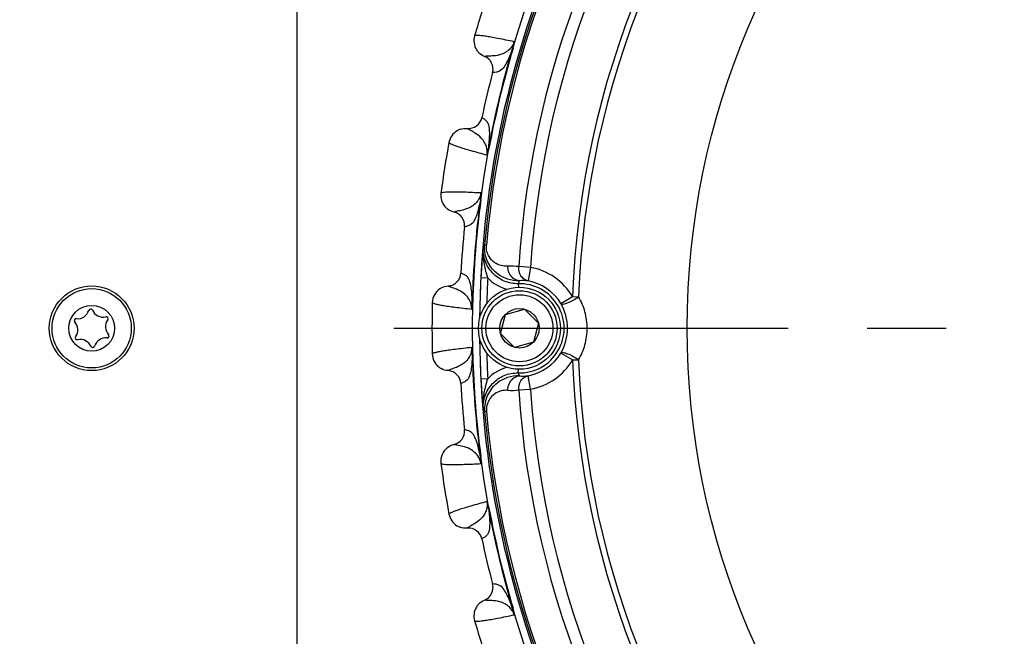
# Model space of a CAD drawing. Header units: millimetres. Extents: x 0 to 420, y 0 to 297.
# Tile 63 of 126: x 105 to 127, y 193 to 206. Entities that reach past the tile are written whole.
import ezdxf

# ---------------------------------------------------------------- set-up
doc = ezdxf.new("R2010")
doc.units = ezdxf.units.MM
doc.header["$LTSCALE"] = 23.1
doc.linetypes.add('CENTER', pattern=[0.6, 0.375, -0.075, 0.075, -0.075])
doc.layers.get('0').update_dxf_attribs({"linetype": 'CONTINUOUS'})
doc.layers.add('02___PRT_ALL_AXES', color=7, linetype='CONTINUOUS')
doc.layers.add('DIM_PILOTEES', color=7, linetype='CONTINUOUS')
doc.styles.get("Standard").update_dxf_attribs({"font": 'txt', "width": 0.7})
doc.dimstyles.new('DIMSTYLE_1', dxfattribs={"dimtxt": 2.5, "dimasz": 3.5, "dimexe": 2, "dimexo": 0, "dimtad": 1, "dimlfac": 3.333333, "dimdsep": 46, "dimtxsty": 'Standard', "dimblk": '_FILLED', "dimblk1": '_FILLED', "dimblk2": '_FILLED', "dimcen": 0.09, "dimazin": 2, "dimtp": 0.8, "dimtm": 0.8, "dimtfac": 1, "dimtofl": 0, "dimtmove": 0, "dimatfit": 3, "dimldrblk": '_FILLED', "dimfxl": 0, "dimtolj": 1, "dimarcsym": 0})

# ---------------------------------------------------------------- blocks, each defined once
blk = doc.blocks.new('_FILLED')
at = {"color": 0, "linetype": 'ByBlock'}
blk.add_solid([(0, 0), (-1, 0.1429), (-1, -0.1429)], dxfattribs=at)
blk = doc.blocks.new('*D26')
at = {"layer": 'DIM_PILOTEES', "color": 2, "linetype": 'Continuous'}
for p, q in [((35.667, 200.688), (35.667, 281.649)), ((177.567, 200.688), (177.567, 281.649)), ((35.667, 279.649), (106.617, 279.649)), ((177.567, 279.649), (106.617, 279.649))]:
    blk.add_line(p, q, dxfattribs=at)
at = {"layer": 'DIM_PILOTEES', "color": 2, "linetype": 'Continuous', "xscale": 3.5, "yscale": 3.5, "zscale": 3.5, "rotation": 180}
blk.add_blockref('_FILLED', (35.667, 279.649), dxfattribs=at)
at = {"layer": 'DIM_PILOTEES', "color": 2, "linetype": 'Continuous', "xscale": 3.5, "yscale": 3.5, "zscale": 3.5}
blk.add_blockref('_FILLED', (177.567, 279.649), dxfattribs=at)
at = {"layer": 'DIM_PILOTEES', "color": 2, "linetype": 'Continuous', "insert": (106.617, 282.774), "char_height": 2.5, "width": 8.57143, "attachment_point": 2, "line_spacing_factor": 0.9}
blk.add_mtext('{\\ftxt;\\W0.0001;\\H0.0001;\\~}{\\ftxt;\\W2.2857142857;\\H2.5; }{\\ftxt;\\W0.0001;\\H0.0001;\\~}', dxfattribs=at)

msp = doc.modelspace()

# ---------------------------------------------------------------- linework, layer by layer
at = {"color": 7, "linetype": 'Continuous'}
for p, q in [((111.117, 222.103), (111.117, 177.103)), ((115.2414, 205.5711), (115.2402, 205.5709)), ((115.2414, 205.5711), (115.2402, 205.5709)), ((115.8545, 205.7515), (115.8652, 205.7483)), ((115.4191, 205.2163), (115.4176, 205.2162)), ((115.4191, 205.2163), (115.4176, 205.2162)), ((115.1811, 204.2252), (115.1798, 204.2259)), ((115.1811, 204.2252), (115.1798, 204.2259)), ((114.8618, 203.9897), (114.8608, 203.9904)), ((114.8617, 203.9897), (114.8608, 203.9904)), ((115.3261, 203.5506), (115.3371, 203.5486)), ((115.1483, 202.4278), (115.1593, 202.4263)), ((114.5709, 202.1538), (114.5698, 202.1534)), ((114.571, 202.1538), (114.5698, 202.1534)), ((114.8019, 201.8311), (114.8005, 201.8308)), ((114.8019, 201.8311), (114.8005, 201.8308)), ((115.243, 201.4304), (115.2829, 201.427)), ((114.722, 200.815), (114.7205, 200.8155)), ((114.722, 200.815), (114.7205, 200.8155)), ((116.25, 200.9396), (115.9908, 200.9567)), ((116.25, 200.9396), (116.1963, 200.6447)), ((115.1607, 200.7183), (115.3105, 200.7106)), ((115.9809, 200.5823), (115.983, 200.5022)), ((114.4434, 200.5324), (114.4423, 200.533)), ((114.4433, 200.5324), (114.4423, 200.533)), ((114.9707, 200.1714), (114.9818, 200.1711)), ((116.9164, 200.145), (117.174, 200.2985)), ((117.174, 200.2985), (117.3056, 200.2938)), ((115.7008, 199.9092), (116.1191, 200.0213)), ((116.1191, 200.0213), (116.4253, 199.7151)), ((115.5887, 199.4909), (115.7008, 199.9092)), ((116.4253, 199.7151), (116.3132, 199.2968)), ((115.8949, 199.1847), (115.5887, 199.4909)), ((116.3132, 199.2968), (115.8949, 199.1847)), ((117.174, 198.9068), (116.9164, 199.0603)), ((114.9707, 199.0346), (114.9818, 199.0349)), ((117.174, 198.9068), (117.3056, 198.9115)), ((114.4433, 198.6736), (114.4423, 198.673)), ((114.4434, 198.6736), (114.4423, 198.673)), ((115.9809, 198.6229), (115.983, 198.7038)), ((115.3105, 198.4947), (115.1608, 198.4869)), ((116.2501, 198.2656), (116.1964, 198.5606)), ((114.722, 198.391), (114.7205, 198.3905)), ((114.722, 198.391), (114.7205, 198.3905)), ((115.9908, 198.2486), (116.2501, 198.2656)), ((115.283, 197.7782), (115.2431, 197.7748)), ((114.8019, 197.3749), (114.8005, 197.3752)), ((114.8019, 197.3749), (114.8005, 197.3752)), ((114.571, 197.0522), (114.5698, 197.0526)), ((114.5709, 197.0522), (114.5698, 197.0526)), ((115.1483, 196.7782), (115.1593, 196.7796)), ((115.3261, 195.6553), (115.3371, 195.6574)), ((114.8617, 195.2163), (114.8608, 195.2156)), ((114.8617, 195.2163), (114.8608, 195.2156)), ((115.1811, 194.9808), (115.1798, 194.9801)), ((115.1811, 194.9808), (115.1798, 194.9801)), ((115.4191, 193.9897), (115.4176, 193.9898)), ((115.4191, 193.9897), (115.4176, 193.9898)), ((115.2414, 193.6349), (115.2402, 193.6351)), ((115.2414, 193.6349), (115.2402, 193.6351)), ((115.8545, 193.4545), (115.8652, 193.4577))]:
    msp.add_line(p, q, dxfattribs=at)
for centre, radius in [((136.617, 199.603), 21.6412), ((136.617, 199.603), 16.9279), ((106.617, 199.603), 0.93), ((106.617, 199.603), 0.87), ((116.007, 199.603), 0.9), ((116.007, 199.603), 0.825), ((116.007, 199.603), 0.735), ((106.617, 199.603), 0.5025), ((116.007, 199.603), 0.433)]:
    msp.add_circle(centre, radius, dxfattribs=at)
for centre, radius, start, end in [((136.617, 199.603), 21.4888, 135.58257, 179.42821), ((136.617, 199.603), 21.452, 139.88886, 175.11322), ((136.617, 199.603), 21.4119, 139.88886, 175.11322), ((136.617, 199.603), 20.6706, 138.7569, 176.24518), ((136.617, 199.603), 20.4108, 138.7569, 176.24518), ((136.617, 199.603), 19.4555, 137.0507, 177.95139), ((136.617, 199.603), 19.3238, 137.0507, 177.95139), ((136.617, 199.603), 22.53, 160.56213, 163.43786), ((115.3812, 205.9184), 0.375, 163.436, 211.64906), ((115.3821, 205.9191), 0.3761, 211.6698, 223.69195), ((115.1276, 205.2929), 0.2999, 345.18461, 67.95161), ((136.617, 199.603), 21.6537, 163.5042, 169.49579), ((136.617, 199.603), 21.6426, 163.5042, 169.4958), ((136.617, 199.603), 21.93, 165.16941, 167.83059), ((114.8867, 204.2892), 0.2999, 265.04848, 347.81536), ((114.8286, 203.6168), 0.375, 120.8754, 169.56327), ((114.8291, 203.6158), 0.3761, 108.9354, 120.85504), ((136.617, 199.603), 22.53, 169.56213, 172.43786), ((114.6547, 202.5186), 0.375, 172.436, 220.64906), ((136.617, 199.603), 21.6537, 172.50423, 178.4958), ((136.617, 199.603), 21.6426, 172.50423, 178.4958), ((114.6554, 202.5194), 0.3761, 220.6698, 232.69195), ((114.5021, 201.8612), 0.2999, 354.18461, 76.95162), ((136.617, 199.603), 21.93, 174.16941, 176.83059), ((132.4662, 199.6318), 17.3418, 174.16618, 174.90668), ((120.1856, 197.4541), 6.3436, 141.18313, 141.59913), ((127.9042, 200.0406), 12.7614, 174.91665, 176.9556), ((114.4211, 200.8321), 0.2999, 274.04845, 356.8154), ((115.8298, 199.6234), 1.3429, 83.11538, 93.23593), ((116.0066, 199.6026), 1.359, 30.79979, 79.6817), ((136.617, 199.603), 21.4852, 177.02426, 179.42714), ((136.617, 199.603), 21.3353, 177.02432, 178.54186), ((115.9609, 201.3314), 0.8992, 223.66328, 255.57095), ((118.323, 199.5097), 2.5761, 153.78994, 155.39359), ((116.0066, 199.6026), 0.9801, 268.49528, 91.5068), ((116.0881, 199.5917), 1.0585, 84.13028, 94.13394), ((116.0066, 199.6026), 1.0592, 30.79979, 79.6817), ((114.469, 200.1589), 0.375, 124.33733, 178.56305), ((114.4692, 200.1586), 0.3754, 118.2969, 124.33575), ((136.617, 199.603), 22.53, 178.56213, 181.43786), ((115.9818, 199.6026), 1.0806, 329.87656, 30.12552), ((106.3051, 200.0733), 0.2599, 264.5058, 342.60143), ((106.5934, 199.983), 0.0423, 24.5058, 162.60143), ((106.8683, 200.1083), 0.2599, 204.5058, 282.60143), ((106.2761, 199.7726), 0.0423, 84.5058, 222.60143), ((106.0537, 199.568), 0.2599, 324.5058, 42.60143), ((107.1803, 199.638), 0.2599, 144.5058, 222.60143), ((106.9343, 199.8134), 0.0423, 324.5058, 102.60143), ((106.2997, 199.3926), 0.0423, 144.5058, 282.60143), ((106.3657, 199.0977), 0.2599, 24.5058, 102.60143), ((106.9289, 199.1327), 0.2599, 84.5058, 162.60143), ((106.9579, 199.4335), 0.0423, 264.5058, 42.60143), ((136.617, 199.603), 21.4888, 180.57183, 224.41684), ((136.617, 199.603), 21.4852, 180.57135, 182.97808), ((106.6406, 199.223), 0.0423, 204.5058, 342.60143), ((136.617, 199.603), 21.3353, 181.45814, 182.97776), ((116.0066, 199.6026), 1.0592, 280.32038, 329.20229), ((114.469, 199.0471), 0.375, 181.43597, 229.64906), ((136.617, 199.603), 21.6537, 181.50422, 187.49579), ((136.617, 199.603), 21.6426, 181.50422, 187.49579), ((116.0066, 199.6026), 1.359, 280.32038, 329.20229), ((136.617, 199.603), 19.4555, 182.0507, 222.95139), ((136.617, 199.603), 19.3238, 182.0507, 222.95139), ((114.4696, 199.048), 0.3761, 229.66981, 241.69196), ((114.4211, 198.3739), 0.2999, 3.1846, 85.95165), ((115.961, 197.8739), 0.8991, 104.37596, 136.33904), ((118.323, 199.6956), 2.5761, 204.60849, 206.21214), ((127.3903, 199.1285), 12.2463, 183.00406, 185.12832), ((116.0881, 199.6135), 1.0585, 265.86814, 275.8718), ((136.617, 199.603), 21.93, 183.16941, 185.83059), ((115.8298, 199.5818), 1.3429, 266.76615, 276.8867), ((136.617, 199.603), 20.6706, 183.7569, 221.24518), ((136.617, 199.603), 20.4108, 183.7569, 221.24518), ((131.5044, 199.4821), 16.3756, 185.07355, 185.85775), ((120.1855, 201.7513), 6.3436, 218.40295, 218.81895), ((136.617, 199.603), 21.452, 184.88886, 220.11322), ((136.617, 199.603), 21.4119, 184.88886, 220.11322), ((114.5021, 197.3448), 0.2999, 283.04846, 5.81536), ((114.6547, 196.6874), 0.375, 127.53596, 187.56258), ((136.617, 199.603), 22.53, 187.56213, 190.43786), ((136.617, 199.603), 21.6537, 190.50422, 196.4958), ((136.617, 199.603), 21.6426, 190.50422, 196.49579), ((114.8286, 195.5892), 0.375, 190.436, 238.64906), ((114.8291, 195.5902), 0.3761, 238.6698, 250.69195), ((114.8867, 194.9168), 0.2999, 12.1846, 94.95164), ((136.617, 199.603), 21.93, 192.16941, 194.83059), ((115.1276, 193.9131), 0.2999, 292.04845, 14.81545), ((115.3812, 193.2876), 0.375, 148.79501, 196.56319), ((115.3821, 193.2869), 0.3761, 136.61275, 148.77353), ((136.617, 199.603), 22.53, 196.56213, 199.43786)]:
    msp.add_arc(centre, radius, start, end, dxfattribs=at)
for points, knots in [([(115.889, 205.8936), (115.7687, 205.9193), (115.6, 205.9542), (115.3906, 205.9931), (115.2697, 206.0134), (115.1735, 206.0267), (115.1004, 206.034), (115.0538, 206.0342), (115.0275, 206.031), (115.0217, 206.0253)], [0, 0, 0, 0, 0.4190169, 0.5863446, 0.7253449, 0.8359431, 0.9181717, 0.9723313, 1, 1, 1, 1]), ([(115.8891, 205.8936), (115.871, 205.8349), (115.8205, 205.753), (115.717, 205.6659), (115.5967, 205.606), (115.4546, 205.5816), (115.3307, 205.5795), (115.2656, 205.576), (115.2414, 205.5711)], [0, 0, 0, 0, 0.2372875, 0.3547816, 0.5205298, 0.7493755, 0.9045388, 1, 1, 1, 1]), ([(115.8545, 205.7515), (115.8618, 205.7747), (115.8716, 205.8101), (115.8808, 205.8519), (115.8852, 205.876), (115.8882, 205.8877), (115.8891, 205.8936)], [0, 0, 0, 0, 0.4989002, 0.7520679, 0.8768897, 1, 1, 1, 1]), ([(115.8652, 205.7483), (115.8692, 205.7619), (115.8766, 205.7888), (115.8853, 205.8281), (115.8902, 205.8592), (115.8909, 205.8806), (115.8905, 205.89), (115.889, 205.8936)], [0, 0, 0, 0, 0.2863397, 0.5637478, 0.8152753, 0.9207191, 1, 1, 1, 1]), ([(115.8545, 205.7515), (115.821, 205.6541), (115.7673, 205.5134), (115.6753, 205.3428), (115.5929, 205.2479), (115.4959, 205.2211), (115.4438, 205.2167), (115.4191, 205.2163)], [0, 0, 0, 0, 0.4163404, 0.6037582, 0.7883422, 0.8999716, 1, 1, 1, 1]), ([(115.3261, 203.5506), (115.3405, 203.6527), (115.3566, 203.8023), (115.352, 203.9961), (115.3217, 204.1182), (115.2474, 204.1861), (115.203, 204.2136), (115.1811, 204.2252)], [0, 0, 0, 0, 0.4163378, 0.6037557, 0.7883408, 0.8999712, 1, 1, 1, 1]), ([(115.2924, 203.4083), (115.3029, 203.4689), (115.2952, 203.5647), (115.2425, 203.6893), (115.1625, 203.7973), (115.0469, 203.8835), (114.9375, 203.9416), (114.8811, 203.9743), (114.8617, 203.9897)], [0, 0, 0, 0, 0.2372864, 0.3547773, 0.5205258, 0.7493747, 0.9045393, 1, 1, 1, 1]), ([(114.4598, 203.6847), (114.4623, 203.677), (114.4844, 203.6623), (114.5259, 203.6413), (114.5944, 203.6146), (114.6861, 203.5828), (114.8031, 203.546), (115.0073, 203.4856), (115.1735, 203.4401), (115.2924, 203.4083)], [0, 0, 0, 0, 0.0276676, 0.0818253, 0.1640493, 0.2746457, 0.4136462, 0.5809734, 1, 1, 1, 1]), ([(115.2924, 203.4083), (115.2985, 203.432), (115.3128, 203.4787), (115.3221, 203.5267), (115.3261, 203.5507)], [0, 0, 0, 0, 0.5010851, 1, 1, 1, 1]), ([(115.2924, 203.4083), (115.2953, 203.4109), (115.3, 203.419), (115.309, 203.4385), (115.3188, 203.4684), (115.3289, 203.5074), (115.3345, 203.5347), (115.3371, 203.5486)], [0, 0, 0, 0, 0.0792315, 0.184667, 0.4362274, 0.7136569, 1, 1, 1, 1]), ([(115.1602, 202.5736), (115.0373, 202.5801), (114.8652, 202.5882), (114.6523, 202.5939), (114.5297, 202.595), (114.4326, 202.5931), (114.3592, 202.5889), (114.3133, 202.5818), (114.2877, 202.5746), (114.283, 202.568)], [0, 0, 0, 0, 0.4190236, 0.5863511, 0.7253523, 0.8359487, 0.9181735, 0.9723321, 1, 1, 1, 1]), ([(115.1602, 202.5736), (115.1515, 202.5128), (115.1145, 202.424), (115.0259, 202.3218), (114.9165, 202.2438), (114.7798, 202.1975), (114.6579, 202.1761), (114.5941, 202.1624), (114.5709, 202.1538)], [0, 0, 0, 0, 0.2372848, 0.3547774, 0.5205261, 0.7493742, 0.9045388, 1, 1, 1, 1]), ([(115.1483, 202.4278), (115.15, 202.4397), (115.1565, 202.4881), (115.1589, 202.5369), (115.1602, 202.5736)], [0, 0, 0, 0, 0.2462394, 1, 1, 1, 1]), ([(115.1593, 202.4263), (115.1612, 202.4404), (115.1643, 202.4681), (115.1667, 202.5083), (115.1667, 202.5398), (115.1641, 202.561), (115.1622, 202.5702), (115.1602, 202.5736)], [0, 0, 0, 0, 0.2863262, 0.5637494, 0.8152663, 0.9206985, 1, 1, 1, 1]), ([(115.1483, 202.4278), (115.1304, 202.3264), (115.0995, 202.179), (115.0352, 201.9961), (114.9687, 201.8895), (114.8771, 201.8478), (114.8263, 201.8354), (114.8019, 201.8311)], [0, 0, 0, 0, 0.4163326, 0.6037524, 0.788339, 0.89997, 1, 1, 1, 1]), ([(115.9809, 200.5823), (115.8767, 200.5796), (115.6645, 200.6187), (115.3998, 200.8017), (115.2324, 201.0765), (115.2055, 201.2906), (115.2142, 201.3944)], [0, 0, 0, 0, 0.2499967, 0.4999859, 0.7499764, 1, 1, 1, 1]), ([(116.0118, 200.6475), (115.9224, 200.6447), (115.7371, 200.6698), (115.5264, 200.7841), (115.3861, 200.9272), (115.2983, 201.0694), (115.2434, 201.2414), (115.2376, 201.3668), (115.243, 201.4304)], [0, 0, 0, 0, 0.2169667, 0.4435715, 0.5667122, 0.6998789, 0.8451008, 1, 1, 1, 1]), ([(115.754, 200.9642), (115.7045, 200.9614), (115.6014, 200.971), (115.4498, 201.0387), (115.3419, 201.1539), (115.2857, 201.292), (115.2789, 201.38), (115.2829, 201.427)], [0, 0, 0, 0, 0.1991516, 0.4080469, 0.6537567, 0.8105975, 1, 1, 1, 1]), ([(115.3105, 200.7106), (115.3007, 200.7452), (115.2625, 200.8818), (115.2305, 201.0209), (115.2184, 201.1261)], [0, 0, 0, 0, 0.2537562, 1, 1, 1, 1]), ([(114.9707, 200.1714), (114.969, 200.2744), (114.9614, 200.4248), (114.9265, 200.6155), (114.8775, 200.7312), (114.7936, 200.7867), (114.7454, 200.8069), (114.722, 200.815)], [0, 0, 0, 0, 0.4163349, 0.6037556, 0.7883409, 0.8999714, 1, 1, 1, 1]), ([(116.0118, 200.6475), (115.9769, 200.6483), (115.905, 200.6676), (115.8186, 200.7408), (115.7635, 200.8448), (115.7526, 200.9244), (115.754, 200.9642)], [0, 0, 0, 0, 0.2324506, 0.4766875, 0.7345936, 1, 1, 1, 1]), ([(116.1963, 200.6447), (116.1654, 200.651), (116.1042, 200.6779), (116.01, 200.7773), (115.9853, 200.8872), (115.9908, 200.9567)], [0, 0, 0, 0, 0.2354649, 0.48113, 1, 1, 1, 1]), ([(114.9596, 200.0256), (114.9605, 200.087), (114.9379, 200.1805), (114.8664, 200.2953), (114.7705, 200.3894), (114.6428, 200.4565), (114.5257, 200.4968), (114.4648, 200.5203), (114.4433, 200.5324)], [0, 0, 0, 0, 0.2372758, 0.3547664, 0.5205185, 0.7493689, 0.9045365, 1, 1, 1, 1]), ([(114.0941, 200.1683), (114.0978, 200.1611), (114.1219, 200.15), (114.1662, 200.1358), (114.2379, 200.1201), (114.3335, 200.1031), (114.4548, 200.085), (114.666, 200.0573), (114.8372, 200.0383), (114.9596, 200.0256)], [0, 0, 0, 0, 0.0276646, 0.0818171, 0.1640349, 0.2746219, 0.4136177, 0.5809554, 1, 1, 1, 1]), ([(114.9596, 200.0255), (114.962, 200.0499), (114.9688, 200.0982), (114.9704, 200.1471), (114.9707, 200.1714)], [0, 0, 0, 0, 0.5010725, 1, 1, 1, 1]), ([(114.9596, 200.0256), (114.9621, 200.0286), (114.9655, 200.0373), (114.9714, 200.058), (114.9764, 200.0891), (114.9802, 200.1291), (114.9815, 200.157), (114.9818, 200.1711)], [0, 0, 0, 0, 0.0792374, 0.1846935, 0.436236, 0.7136646, 1, 1, 1, 1]), ([(116.9164, 200.145), (116.9208, 200.1395), (116.9389, 200.1324), (116.9902, 200.1352), (117.0765, 200.1628), (117.1895, 200.2171), (117.2676, 200.2661), (117.3056, 200.2938)], [0, 0, 0, 0, 0.0489839, 0.124017, 0.3586922, 0.6721737, 1, 1, 1, 1]), ([(117.3056, 198.9115), (117.3661, 199.0145), (117.4613, 199.2393), (117.5103, 199.6026), (117.4613, 199.966), (117.3661, 200.1908), (117.3056, 200.2938)], [0, 0, 0, 0, 0.2478328, 0.499984, 0.7521445, 1, 1, 1, 1]), ([(114.9596, 199.1804), (114.8372, 199.1677), (114.666, 199.1487), (114.4548, 199.121), (114.3335, 199.1029), (114.2379, 199.0859), (114.1662, 199.0702), (114.1219, 199.056), (114.0978, 199.0449), (114.0941, 199.0377)], [0, 0, 0, 0, 0.4190314, 0.586358, 0.7253569, 0.835952, 0.9181749, 0.9723325, 1, 1, 1, 1]), ([(114.9597, 199.1804), (114.9605, 199.119), (114.9379, 199.0255), (114.8664, 198.9107), (114.7705, 198.8166), (114.6428, 198.7495), (114.5257, 198.7092), (114.4648, 198.6857), (114.4433, 198.6736)], [0, 0, 0, 0, 0.2372849, 0.3547777, 0.5205266, 0.7493753, 0.9045397, 1, 1, 1, 1]), ([(114.9818, 199.0349), (114.9815, 199.049), (114.9802, 199.0769), (114.9764, 199.1169), (114.9714, 199.1481), (114.9655, 199.1686), (114.9621, 199.1774), (114.9596, 199.1804)], [0, 0, 0, 0, 0.2863375, 0.5637727, 0.8153065, 0.9207602, 1, 1, 1, 1]), ([(114.9707, 199.0346), (114.9706, 199.0466), (114.9694, 199.0954), (114.964, 199.1439), (114.9596, 199.1804)], [0, 0, 0, 0, 0.246242, 1, 1, 1, 1]), ([(116.9164, 199.0603), (116.9208, 199.0658), (116.9389, 199.0729), (116.9902, 199.0701), (117.0765, 199.0425), (117.1895, 198.9882), (117.2676, 198.9392), (117.3056, 198.9115)], [0, 0, 0, 0, 0.0489858, 0.1240189, 0.3586935, 0.6721743, 1, 1, 1, 1]), ([(114.9707, 199.0346), (114.9689, 198.9316), (114.9614, 198.7812), (114.9265, 198.5905), (114.8775, 198.4748), (114.7936, 198.4193), (114.7454, 198.3991), (114.722, 198.391)], [0, 0, 0, 0, 0.4163344, 0.6037537, 0.7883398, 0.8999704, 1, 1, 1, 1]), ([(115.2143, 197.8108), (115.2056, 197.9147), (115.2324, 198.1287), (115.3999, 198.4035), (115.6645, 198.5866), (115.8767, 198.6257), (115.9809, 198.6229)], [0, 0, 0, 0, 0.2499997, 0.5000005, 0.7499784, 1, 1, 1, 1]), ([(115.2184, 198.0792), (115.2225, 198.114), (115.2438, 198.2545), (115.2815, 198.3918), (115.3105, 198.4947)], [0, 0, 0, 0, 0.2468901, 1, 1, 1, 1]), ([(116.0118, 198.5578), (115.9224, 198.5606), (115.7371, 198.5354), (115.5265, 198.4211), (115.3862, 198.278), (115.2984, 198.1358), (115.2435, 197.9638), (115.2376, 197.8384), (115.2431, 197.7748)], [0, 0, 0, 0, 0.2169685, 0.4435715, 0.5667109, 0.6998765, 0.8450975, 1, 1, 1, 1]), ([(115.7541, 198.241), (115.7527, 198.2808), (115.7636, 198.3605), (115.8186, 198.4645), (115.905, 198.5376), (115.977, 198.5569), (116.0118, 198.5578)], [0, 0, 0, 0, 0.2654064, 0.5233125, 0.7675494, 1, 1, 1, 1]), ([(115.9908, 198.2486), (115.9853, 198.3181), (116.01, 198.428), (116.1042, 198.5273), (116.1654, 198.5543), (116.1964, 198.5606)], [0, 0, 0, 0, 0.51887, 0.7645351, 1, 1, 1, 1]), ([(115.7541, 198.241), (115.7045, 198.2439), (115.6014, 198.2342), (115.4499, 198.1665), (115.3419, 198.0514), (115.2857, 197.9132), (115.279, 197.8252), (115.283, 197.7782)], [0, 0, 0, 0, 0.1991522, 0.4080464, 0.6537536, 0.8105925, 1, 1, 1, 1]), ([(115.1483, 196.7782), (115.1305, 196.8797), (115.0994, 197.027), (115.0352, 197.2099), (114.9687, 197.3165), (114.8771, 197.3582), (114.8263, 197.3706), (114.8019, 197.3749)], [0, 0, 0, 0, 0.416337, 0.6037553, 0.7883406, 0.899971, 1, 1, 1, 1]), ([(115.1602, 196.6324), (115.1515, 196.6932), (115.1145, 196.782), (115.0259, 196.8842), (114.9164, 196.9622), (114.7798, 197.0085), (114.6579, 197.0299), (114.5941, 197.0436), (114.5709, 197.0522)], [0, 0, 0, 0, 0.2372938, 0.3547829, 0.5205308, 0.7493789, 0.9045419, 1, 1, 1, 1]), ([(115.1602, 196.6324), (115.1586, 196.6568), (115.1578, 196.7056), (115.1518, 196.7541), (115.1483, 196.7782)], [0, 0, 0, 0, 0.5010871, 1, 1, 1, 1]), ([(115.1602, 196.6324), (115.1622, 196.6358), (115.1641, 196.645), (115.1667, 196.6662), (115.1667, 196.6977), (115.1643, 196.7379), (115.1612, 196.7656), (115.1593, 196.7796)], [0, 0, 0, 0, 0.079232, 0.1846698, 0.4362293, 0.713658, 1, 1, 1, 1]), ([(114.283, 196.638), (114.2877, 196.6315), (114.3133, 196.6242), (114.3592, 196.6171), (114.4326, 196.6129), (114.5297, 196.611), (114.6523, 196.6121), (114.8652, 196.6178), (115.0373, 196.6259), (115.1602, 196.6324)], [0, 0, 0, 0, 0.0276676, 0.0818253, 0.1640493, 0.2746457, 0.4136462, 0.5809734, 1, 1, 1, 1]), ([(115.2924, 195.7977), (115.1735, 195.7659), (115.0073, 195.7204), (114.8031, 195.66), (114.6861, 195.6232), (114.5944, 195.5914), (114.5259, 195.5647), (114.4844, 195.5437), (114.4623, 195.529), (114.4598, 195.5213)], [0, 0, 0, 0, 0.4190238, 0.5863511, 0.7253523, 0.8359487, 0.9181735, 0.9723321, 1, 1, 1, 1]), ([(115.2924, 195.7977), (115.3029, 195.7371), (115.2952, 195.6413), (115.2425, 195.5167), (115.1625, 195.4087), (115.0469, 195.3225), (114.9375, 195.2644), (114.8811, 195.2317), (114.8617, 195.2163)], [0, 0, 0, 0, 0.2372751, 0.3547689, 0.5205198, 0.7493702, 0.9045369, 1, 1, 1, 1]), ([(115.3261, 195.6554), (115.3405, 195.5533), (115.3566, 195.4037), (115.352, 195.2099), (115.3217, 195.0878), (115.2474, 195.02), (115.203, 194.9924), (115.1811, 194.9808)], [0, 0, 0, 0, 0.4163341, 0.6037535, 0.7883396, 0.8999703, 1, 1, 1, 1]), ([(115.3371, 195.6574), (115.3345, 195.6713), (115.3289, 195.6986), (115.3188, 195.7376), (115.309, 195.7675), (115.3, 195.787), (115.2953, 195.795), (115.2924, 195.7977)], [0, 0, 0, 0, 0.2863255, 0.5637465, 0.8152507, 0.920738, 1, 1, 1, 1]), ([(115.3261, 195.6554), (115.3221, 195.6794), (115.3127, 195.7273), (115.2986, 195.774), (115.2924, 195.7977)], [0, 0, 0, 0, 0.4989207, 1, 1, 1, 1]), ([(115.8545, 193.4545), (115.821, 193.5519), (115.7674, 193.6926), (115.6753, 193.8632), (115.5929, 193.9582), (115.4959, 193.985), (115.4438, 193.9893), (115.4191, 193.9897)], [0, 0, 0, 0, 0.4163388, 0.6037562, 0.7883411, 0.8999715, 1, 1, 1, 1]), ([(115.889, 193.3124), (115.8709, 193.3711), (115.8205, 193.453), (115.717, 193.5401), (115.5968, 193.6), (115.4546, 193.6244), (115.3308, 193.6265), (115.2656, 193.63), (115.2414, 193.6349)], [0, 0, 0, 0, 0.2372742, 0.3547642, 0.5205111, 0.7493587, 0.9045278, 1, 1, 1, 1]), ([(115.8891, 193.3124), (115.8837, 193.3362), (115.8753, 193.3843), (115.8618, 193.4313), (115.8545, 193.4545)], [0, 0, 0, 0, 0.5010499, 1, 1, 1, 1]), ([(115.889, 193.3124), (115.8904, 193.3161), (115.891, 193.3254), (115.8902, 193.3468), (115.8853, 193.3779), (115.8766, 193.4172), (115.8692, 193.4441), (115.8652, 193.4577)], [0, 0, 0, 0, 0.0792106, 0.184692, 0.4362284, 0.7136661, 1, 1, 1, 1]), ([(115.0217, 193.1807), (115.0275, 193.175), (115.0538, 193.1718), (115.1004, 193.172), (115.1735, 193.1793), (115.2696, 193.1926), (115.3906, 193.2129), (115.6, 193.2518), (115.7687, 193.2867), (115.889, 193.3124)], [0, 0, 0, 0, 0.0276676, 0.0818253, 0.1640493, 0.2746457, 0.4136462, 0.5809734, 1, 1, 1, 1])]:
    msp.add_open_spline(points, degree=3, knots=knots, dxfattribs=at)
for points in [[(115.2402, 205.5709), (115.1916, 205.5906), (115.1463, 205.6214), (115.1101, 205.6593)], [(114.707, 203.9716), (114.7559, 203.9883), (114.8093, 203.9949), (114.8608, 203.9904)], [(114.5698, 202.1534), (114.5187, 202.1652), (114.4692, 202.1885), (114.4275, 202.2203)], [(115.2184, 201.1261), (115.2081, 201.2149), (115.2061, 201.3053), (115.2142, 201.3944)], [(114.2912, 200.4892), (114.3374, 200.514), (114.39, 200.5293), (114.4423, 200.533)], [(114.4423, 198.673), (114.39, 198.6767), (114.3374, 198.692), (114.2912, 198.7169)], [(115.2143, 197.8108), (115.2062, 197.8999), (115.2082, 197.9903), (115.2184, 198.0792)], [(114.4262, 196.9848), (114.4682, 197.017), (114.5182, 197.0407), (114.5698, 197.0526)], [(114.8608, 195.2156), (114.8085, 195.2111), (114.7542, 195.2179), (114.7047, 195.2352)], [(115.1087, 193.5453), (115.1452, 193.5839), (115.191, 193.6152), (115.2402, 193.6351)]]:
    msp.add_open_spline(points, degree=3, dxfattribs=at)
at = {"layer": '02___PRT_ALL_AXES', "color": 2, "linetype": 'CENTER'}
msp.add_line((113.2458, 199.603), (160.4182, 199.603), dxfattribs=at)

# ---------------------------------------------------------------- dimensions: what is measured, and where the dimension line sits
at = {"layer": 'DIM_PILOTEES', "color": 2, "linetype": 'Continuous'}
dim = msp.add_linear_dim(base=(177.567, 279.6488), p1=(35.667, 200.6883), p2=(177.567, 200.6883), text='{\\ftxt;\\W0.0001;\\H0.0001;\\~}{\\ftxt;\\W2.2857142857;\\H2.5; }{\\ftxt;\\W0.0001;\\H0.0001;\\~}', dimstyle='DIMSTYLE_1', dxfattribs=at)
dim.commit()
dim.dimension.update_dxf_attribs({"geometry": '*D26', "text_midpoint": (106.2599, 279.6488), "dimtype": 160})

doc.saveas('drawing.dxf')
